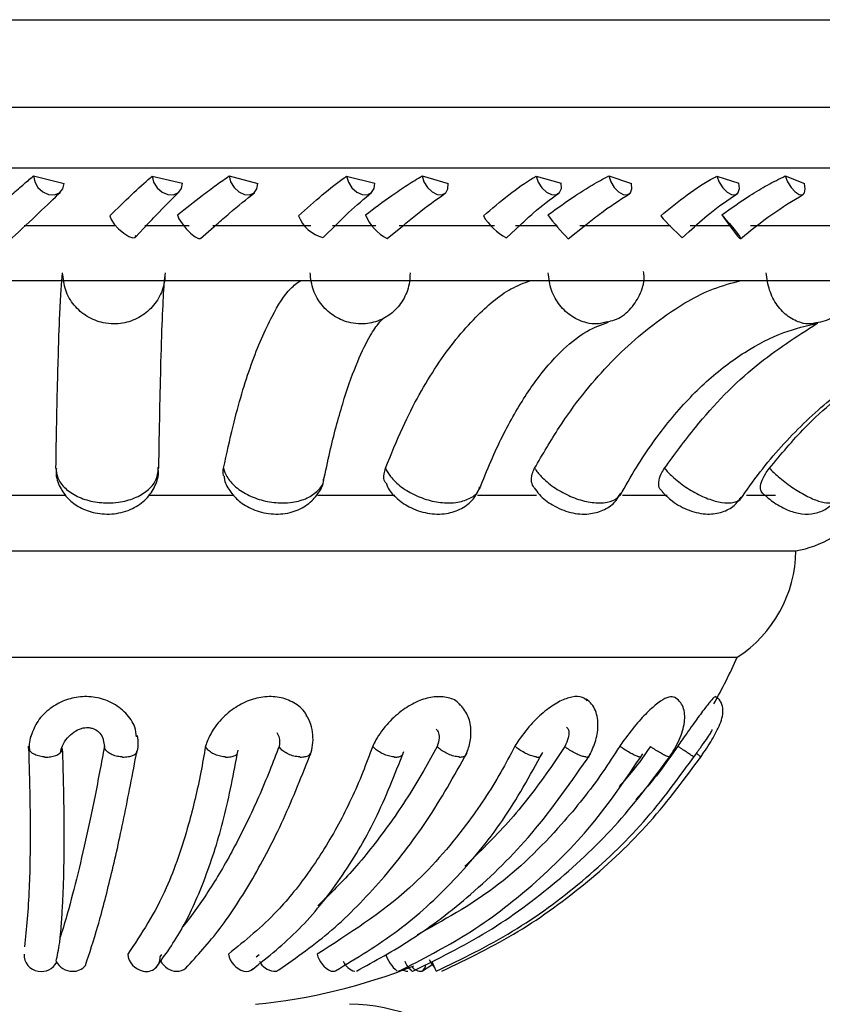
# Model space of a CAD drawing. Header units: millimetres. Extents: x 69 to 135, y 39 to 174.
# Tile 112 of 199: x 83.21 to 84.39, y 117.43 to 118.87. Entities that reach past the tile are written whole.
import ezdxf

# ---------------------------------------------------------------- set-up
doc = ezdxf.new("R2010")
doc.units = ezdxf.units.MM

msp = doc.modelspace()

# ---------------------------------------------------------------- linework, layer by layer
at = {"color": 7, "linetype": 'Continuous', "lineweight": 25}
for p, q in [((82.90701, 118.86784), (85.48509, 118.86784)), ((83.23285, 118.63939), (83.2778, 118.62811)), ((83.4065, 118.63894), (83.45084, 118.62869)), ((83.51898, 118.63939), (83.56087, 118.62811)), ((83.69081, 118.63894), (83.73182, 118.62869)), ((83.80123, 118.63939), (83.83926, 118.62811)), ((83.96789, 118.63894), (84.0048, 118.62869)), ((84.07411, 118.63939), (84.10754, 118.62811)), ((84.23237, 118.63894), (84.26445, 118.62869)), ((84.33232, 118.63939), (84.36049, 118.62811)), ((84.23943, 118.58237), (84.25101, 118.56671)), ((83.38175, 118.54965), (83.40012, 118.5691)), ((83.4769, 118.54797), (83.50061, 118.56846)), ((83.65632, 118.54933), (83.67599, 118.56853)), ((83.74991, 118.54774), (83.77479, 118.56804)), ((83.9247, 118.54904), (83.94527, 118.56802)), ((84.01493, 118.54755), (84.04045, 118.56766)), ((83.21916, 118.56671), (83.35266, 118.56671)), ((83.39563, 118.56671), (83.46035, 118.56671)), ((83.49517, 118.56671), (83.63836, 118.56671)), ((83.67007, 118.56671), (83.73368, 118.56671)), ((83.76777, 118.56671), (83.90706, 118.56671)), ((83.93771, 118.56671), (83.99895, 118.56671)), ((84.03165, 118.56671), (84.16434, 118.56671)), ((84.18175, 118.54883), (84.19193, 118.55791)), ((84.19332, 118.56671), (84.25101, 118.56671)), ((84.25101, 118.56671), (84.26232, 118.55132)), ((84.28169, 118.56671), (84.40518, 118.56671)), ((81.47052, 118.48655), (85.16966, 118.48655)), ((83.15412, 118.17274), (83.27963, 118.17274)), ((83.40184, 118.17274), (83.52621, 118.17274)), ((83.64848, 118.17274), (83.76154, 118.17274)), ((83.88222, 118.17274), (83.96829, 118.17274)), ((84.09422, 118.17274), (84.15971, 118.17274)), ((84.27574, 118.17274), (84.31809, 118.17274)), ((83.12399, 118.09115), (84.34785, 118.09115)), ((83.14034, 117.93553), (84.26217, 117.93553)), ((83.33415, 117.81727), (83.33657, 117.805)), ((83.41788, 117.49746), (83.42063, 117.50091)), ((83.55831, 117.49746), (83.5631, 117.50091)), ((83.80165, 117.47692), (83.81551, 117.48584))]:
    msp.add_line(p, q, dxfattribs=at)
at = {"color": 1, "linetype": 'Continuous', "lineweight": 25}
for p, q in [((82.90701, 118.7399), (85.48509, 118.7399)), ((82.92136, 118.65112), (85.40985, 118.65112))]:
    msp.add_line(p, q, dxfattribs=at)
at = {"color": 7, "linetype": 'Continuous', "lineweight": 25, "flags": 128}
for points in [[(83.23285, 118.63939), (83.23452, 118.63069), (83.23929, 118.6225), (83.24646, 118.61604), (83.25495, 118.61227), (83.2635, 118.61176), (83.27083, 118.61458), (83.27585, 118.62032), (83.2778, 118.62811)], [(83.4065, 118.63894), (83.40852, 118.63027), (83.41355, 118.62217), (83.42085, 118.61585), (83.42932, 118.61227), (83.43769, 118.61196), (83.44471, 118.61497), (83.44932, 118.62084), (83.45084, 118.62869)], [(83.51898, 118.63939), (83.52116, 118.63069), (83.52615, 118.6225), (83.53318, 118.61604), (83.54123, 118.61227), (83.54907, 118.61176), (83.55554, 118.61458), (83.55968, 118.62032), (83.56087, 118.62811)], [(83.69081, 118.63894), (83.69333, 118.63027), (83.69854, 118.62217), (83.70567, 118.61585), (83.71363, 118.61227), (83.72125, 118.61196), (83.72737, 118.61497), (83.73108, 118.62084), (83.73182, 118.62869)], [(83.80123, 118.63939), (83.80389, 118.63069), (83.80899, 118.6225), (83.81576, 118.61604), (83.82319, 118.61227), (83.83018, 118.61176), (83.83568, 118.61458), (83.83886, 118.62032), (83.83926, 118.62811)], [(83.96789, 118.63894), (83.97088, 118.63027), (83.97617, 118.62217), (83.98298, 118.61585), (83.99029, 118.61227), (83.997, 118.61196), (84.00211, 118.61497), (84.00484, 118.62084), (84.0048, 118.62869)], [(84.07411, 118.63939), (84.0772, 118.63069), (84.08232, 118.6225), (84.08869, 118.61604), (84.09537, 118.61227), (84.10136, 118.61176), (84.10577, 118.61458), (84.10794, 118.62032), (84.10754, 118.62811)], [(84.23237, 118.63894), (84.23576, 118.63027), (84.24103, 118.62217), (84.24739, 118.61585), (84.2539, 118.61227), (84.25957, 118.61196), (84.26357, 118.61497), (84.26527, 118.62084), (84.26445, 118.62869)], [(84.33232, 118.63939), (84.33578, 118.63069), (84.34081, 118.6225), (84.34666, 118.61604), (84.35246, 118.61227), (84.35734, 118.61176), (84.36058, 118.61458), (84.36168, 118.62032), (84.36049, 118.62811)], [(83.4434, 118.58237), (83.44559, 118.57685), (83.45006, 118.56977), (83.45612, 118.56221), (83.46283, 118.55534), (83.46917, 118.55024), (83.47414, 118.54768), (83.47681, 118.54789)], [(84.23943, 118.58237), (84.24462, 118.57685), (84.25079, 118.56977), (84.257, 118.56221), (84.26228, 118.55534), (84.26582, 118.55024), (84.26707, 118.54768), (84.26584, 118.54806), (84.26232, 118.55132)], [(83.34444, 118.58088), (83.34633, 118.57555), (83.35086, 118.56885), (83.35735, 118.56182), (83.36478, 118.55555), (83.37201, 118.551), (83.37792, 118.54888), (83.3816, 118.54951), (83.38247, 118.5528)]]:
    msp.add_lwpolyline(points, dxfattribs=at)
at = {"color": 7, "linetype": 'Continuous', "lineweight": 25}
for centre, radius, start, end in [((83.78412, 118.6107), 0.07173, 203.26614, 241.48156), ((84.19018, 118.72663), 0.25057, 215.14996, 225.62278), ((83.66902, 118.5995), 0.05187, 201.04071, 255.73342), ((83.9617, 118.6219), 0.08179, 210.10446, 243.08038), ((84.47024, 118.86473), 0.42782, 221.56628, 227.59983), ((84.3198, 118.24955), 0.16087, 280.04159, 320.55694), ((84.16033, 118.093), 0.18753, 302.89059, 359.43407), ((83.4708, 118.29138), 0.8677, 330.74885, 335.78775), ((83.24297, 117.50052), 0.02405, 177.92372, 262.38695), ((83.24465, 117.50111), 0.02491, 258.72589, 332.47312), ((83.28991, 117.50304), 0.02676, 206.7528, 269.32761), ((83.39824, 117.50397), 0.02772, 185.33319, 259.91056), ((83.39815, 117.49589), 0.0198, 256.0884, 4.52745), ((83.44395, 117.50469), 0.02846, 208.78475, 266.80778), ((83.54883, 117.50702), 0.03147, 190.3062, 254.60931), ((83.5879, 117.50391), 0.02787, 207.62316, 262.50688), ((83.68302, 117.50997), 0.03652, 193.57929, 245.69834), ((83.70989, 117.5016), 0.02633, 203.76939, 254.12302), ((83.79684, 117.51611), 0.05094, 196.7931, 230.71291), ((83.80487, 117.50145), 0.0308, 199.85407, 234.81692), ((83.86318, 117.51905), 0.05762, 206.42274, 220.45261), ((84.23797, 117.67502), 0.46112, 203.53959, 205.47617), ((83.29051, 117.49995), 0.02369, 267.79249, 320.07393), ((83.44314, 117.49489), 0.01863, 267.60579, 311.47535), ((83.54417, 117.491), 0.01479, 255.54236, 313.01941), ((83.4708, 118.29138), 0.8677, 275.74123, 291.51887), ((83.58482, 117.48828), 0.01201, 267.36618, 304.01369), ((83.67064, 117.48457), 0.00833, 251.4042, 296.74145), ((83.78041, 117.49169), 0.01541, 242.02247, 269.21942), ((83.79909, 117.49221), 0.01566, 215.57417, 277.26755), ((83.79596, 117.48579), 0.01045, 299.30456, 2.73038), ((83.69509, 117.17804), 0.25, 0, 90)]:
    msp.add_arc(centre, radius, start, end, dxfattribs=at)
for points, knots in [([(83.16617, 118.58237), (83.17739, 118.59207), (83.19548, 118.60772), (83.21794, 118.62672), (83.22784, 118.63513), (83.23285, 118.63939)], [0, 0, 0, 0, 0.4459211, 0.7192449, 1, 1, 1, 1]), ([(83.34444, 118.58088), (83.35516, 118.59151), (83.37664, 118.6128), (83.39674, 118.63078), (83.40557, 118.63816), (83.4065, 118.63894)], [0, 0, 0, 0, 0.4711072, 0.9438936, 1, 1, 1, 1]), ([(83.4434, 118.58237), (83.45559, 118.59207), (83.47525, 118.60772), (83.50079, 118.62672), (83.51286, 118.63513), (83.51898, 118.63939)], [0, 0, 0, 0, 0.4459242, 0.7192478, 1, 1, 1, 1]), ([(83.62061, 118.58088), (83.63225, 118.59151), (83.65557, 118.6128), (83.67885, 118.63078), (83.68966, 118.63816), (83.69081, 118.63894)], [0, 0, 0, 0, 0.4711067, 0.9438826, 1, 1, 1, 1]), ([(83.71822, 118.58237), (83.73115, 118.59207), (83.752, 118.60772), (83.78013, 118.62672), (83.79413, 118.63513), (83.80123, 118.63939)], [0, 0, 0, 0, 0.4459266, 0.7192325, 1, 1, 1, 1]), ([(83.89094, 118.58088), (83.90327, 118.59151), (83.92797, 118.6128), (83.95397, 118.63078), (83.96656, 118.63816), (83.96789, 118.63894)], [0, 0, 0, 0, 0.4711078, 0.9438933, 1, 1, 1, 1]), ([(83.9853, 118.58237), (83.99871, 118.59207), (84.02035, 118.60772), (84.05051, 118.62672), (84.06618, 118.63513), (84.07411, 118.63939)], [0, 0, 0, 0, 0.4459231, 0.7192344, 1, 1, 1, 1]), ([(84.15015, 118.58088), (84.16293, 118.59151), (84.18854, 118.61281), (84.21677, 118.63078), (84.23088, 118.63816), (84.23237, 118.63894)], [0, 0, 0, 0, 0.4710992, 0.9438962, 1, 1, 1, 1]), ([(84.23943, 118.58237), (84.25307, 118.59207), (84.27507, 118.60772), (84.30668, 118.62672), (84.3237, 118.63513), (84.33232, 118.63939)], [0, 0, 0, 0, 0.44592487, 0.71924249, 1, 1, 1, 1]), ([(83.20113, 118.54823), (83.2148, 118.56096), (83.24213, 118.5864), (83.26231, 118.60601), (83.27239, 118.61582)], [0, 0, 0, 0, 0.5001264, 1, 1, 1, 1]), ([(83.40012, 118.5691), (83.40571, 118.57506), (83.42307, 118.59356), (83.43677, 118.60701), (83.44606, 118.61613)], [0, 0, 0, 0, 0.3219771, 1, 1, 1, 1]), ([(83.50061, 118.56846), (83.50688, 118.5739), (83.52741, 118.59173), (83.5442, 118.60537), (83.55586, 118.61485)], [0, 0, 0, 0, 0.3054636, 1, 1, 1, 1]), ([(83.67599, 118.56853), (83.68195, 118.57445), (83.70037, 118.59274), (83.71648, 118.60599), (83.72737, 118.61496)], [0, 0, 0, 0, 0.3235349, 1, 1, 1, 1]), ([(83.77479, 118.56804), (83.78134, 118.57346), (83.80269, 118.59112), (83.82176, 118.60461), (83.83499, 118.61396)], [0, 0, 0, 0, 0.3067995, 1, 1, 1, 1]), ([(83.94527, 118.56802), (83.95149, 118.5739), (83.97062, 118.592), (83.98879, 118.6051), (84.00106, 118.61394)], [0, 0, 0, 0, 0.3251359, 1, 1, 1, 1]), ([(84.04045, 118.56766), (84.04716, 118.57306), (84.06891, 118.59056), (84.08988, 118.60393), (84.10438, 118.61317)], [0, 0, 0, 0, 0.3082274, 1, 1, 1, 1]), ([(84.19193, 118.55791), (84.20189, 118.56718), (84.22496, 118.58864), (84.24851, 118.60424), (84.26188, 118.61311)], [0, 0, 0, 0, 0.4319977, 1, 1, 1, 1]), ([(84.26689, 118.54747), (84.2821, 118.55983), (84.31227, 118.58435), (84.34343, 118.60318), (84.35887, 118.61251)], [0, 0, 0, 0, 0.5041372, 1, 1, 1, 1]), ([(83.26559, 118.21186), (83.26598, 118.2346), (83.26696, 118.2929), (83.26883, 118.37127), (83.27167, 118.45735), (83.27398, 118.48234), (83.2754, 118.49779)], [0, 0, 0, 0, 0.1476271, 0.3783833, 0.6158246, 1, 1, 1, 1]), ([(83.42538, 118.49779), (83.42502, 118.49219), (83.42414, 118.47821), (83.41512, 118.45717), (83.39819, 118.43814), (83.37577, 118.42578), (83.35364, 118.42205), (83.33161, 118.42436), (83.31065, 118.43263), (83.2914, 118.44944), (83.27802, 118.47196), (83.27628, 118.48908), (83.2754, 118.49779)], [0, 0, 0, 0, 0.0717677, 0.1789295, 0.2859702, 0.3929773, 0.5000216, 0.5670028, 0.6742201, 0.7815578, 0.8889412, 1, 1, 1, 1]), ([(83.42538, 118.49779), (83.4248, 118.49303), (83.42336, 118.48123), (83.42112, 118.43947), (83.41826, 118.35828), (83.41657, 118.26749), (83.41553, 118.21186)], [0, 0, 0, 0, 0.1561045, 0.3868301, 0.6242409, 1, 1, 1, 1]), ([(83.78352, 118.49779), (83.78329, 118.49219), (83.7827, 118.47821), (83.77432, 118.45717), (83.75819, 118.43814), (83.73659, 118.42578), (83.7151, 118.42205), (83.69358, 118.42436), (83.673, 118.43263), (83.6539, 118.44944), (83.64042, 118.47196), (83.6384, 118.48908), (83.63737, 118.49779)], [0, 0, 0, 0, 0.07176657, 0.17893172, 0.28597261, 0.3929803, 0.5000218, 0.56700139, 0.67422, 0.78155704, 0.88894156, 1, 1, 1, 1]), ([(84.07185, 118.42619), (84.07553, 118.42686), (84.08787, 118.42909), (84.10548, 118.44282), (84.12038, 118.46457), (84.12713, 118.48517), (84.1254, 118.49692), (84.12499, 118.49973)], [0, 0, 0, 0, 0.1129757, 0.3789692, 0.6436931, 0.9147949, 1, 1, 1, 1]), ([(84.37724, 118.42495), (84.38205, 118.42569), (84.39486, 118.42767), (84.41242, 118.44056), (84.42702, 118.46029), (84.43466, 118.4815), (84.43355, 118.49528), (84.43312, 118.5005)], [0, 0, 0, 0, 0.1404057, 0.3744175, 0.6067098, 0.8510088, 1, 1, 1, 1]), ([(83.51075, 118.21186), (83.51531, 118.23274), (83.52761, 118.28922), (83.55107, 118.36762), (83.57966, 118.43331), (83.60428, 118.47265), (83.61864, 118.48297), (83.62361, 118.48655)], [0, 0, 0, 0, 0.149701, 0.4048635, 0.6674231, 0.8848553, 1, 1, 1, 1]), ([(83.74758, 118.21186), (83.75586, 118.23211), (83.77871, 118.288), (83.82237, 118.36618), (83.87617, 118.43245), (83.92278, 118.47237), (83.95016, 118.48288), (83.95973, 118.48655)], [0, 0, 0, 0, 0.145037, 0.4000864, 0.6625273, 0.8820915, 1, 1, 1, 1]), ([(83.96573, 118.21186), (83.97752, 118.23211), (84.01005, 118.288), (84.07223, 118.36618), (84.14884, 118.43245), (84.21523, 118.47237), (84.25421, 118.48288), (84.26783, 118.48655)], [0, 0, 0, 0, 0.1450379, 0.4000862, 0.6625263, 0.8820912, 1, 1, 1, 1]), ([(83.65703, 118.19291), (83.66008, 118.20736), (83.66883, 118.24874), (83.68474, 118.30788), (83.70433, 118.36417), (83.72286, 118.40286), (83.73721, 118.42452), (83.74482, 118.431), (83.74412, 118.43058), (83.74398, 118.43049)], [0, 0, 0, 0, 0.1021088, 0.2923984, 0.4796536, 0.6614265, 0.8156046, 0.9622108, 1, 1, 1, 1]), ([(83.88509, 118.18112), (83.89066, 118.19515), (83.90667, 118.23547), (83.93577, 118.29302), (83.97202, 118.34815), (84.00837, 118.38834), (84.04354, 118.41502), (84.06337, 118.42184), (84.07355, 118.42535)], [0, 0, 0, 0, 0.0967512, 0.2781146, 0.4576797, 0.6353813, 0.8126765, 1, 1, 1, 1]), ([(84.09078, 118.17206), (84.0986, 118.1859), (84.1214, 118.22623), (84.16334, 118.28431), (84.21688, 118.34103), (84.27312, 118.38371), (84.32784, 118.41188), (84.3634, 118.4203), (84.37989, 118.4242)], [0, 0, 0, 0, 0.0965156, 0.2812544, 0.465831, 0.650893, 0.8380537, 1, 1, 1, 1]), ([(84.15566, 118.21186), (84.17046, 118.23207), (84.2113, 118.28784), (84.28491, 118.36343), (84.34894, 118.40455), (84.37926, 118.42402)], [0, 0, 0, 0, 0.2303737, 0.6354952, 1, 1, 1, 1]), ([(84.26591, 118.16564), (84.27569, 118.17944), (84.30456, 118.22015), (84.35823, 118.2793), (84.42799, 118.3378), (84.50273, 118.38232), (84.57502, 118.41115), (84.62242, 118.41994), (84.64318, 118.42378)], [0, 0, 0, 0, 0.0961879, 0.2838545, 0.4718761, 0.6608742, 0.8514835, 1, 1, 1, 1]), ([(84.30907, 118.21186), (84.3261, 118.2323), (84.36799, 118.28258), (84.41769, 118.32267), (84.44718, 118.34646)], [0, 0, 0, 0, 0.4064577, 1, 1, 1, 1]), ([(83.26559, 118.21186), (83.26598, 118.20779), (83.26688, 118.19818), (83.27646, 118.18393), (83.29367, 118.17132), (83.31627, 118.16313), (83.33845, 118.16065), (83.36045, 118.16218), (83.38128, 118.16767), (83.40029, 118.17881), (83.41361, 118.19403), (83.41487, 118.20574), (83.41553, 118.21186)], [0, 0, 0, 0, 0.0774687, 0.1832119, 0.2888299, 0.3944243, 0.5000508, 0.5661451, 0.6719446, 0.7778626, 0.8838218, 1, 1, 1, 1]), ([(83.26639, 118.21149), (83.26613, 118.20954), (83.2649, 118.20019), (83.27082, 118.18412), (83.28296, 118.1666), (83.30078, 118.15349), (83.32382, 118.14525), (83.35102, 118.144), (83.37728, 118.15124), (83.39832, 118.16582), (83.41114, 118.18526), (83.4167, 118.20209), (83.41504, 118.21114), (83.41471, 118.21292)], [0, 0, 0, 0, 0.0263613, 0.126256, 0.2182143, 0.312917, 0.418835, 0.5403424, 0.6635693, 0.7746807, 0.8768362, 0.9757041, 1, 1, 1, 1]), ([(83.51141, 118.20028), (83.51098, 118.20138), (83.50951, 118.20508), (83.51024, 118.20906), (83.51075, 118.21186)], [0, 0, 0, 0, 0.2960054, 1, 1, 1, 1]), ([(83.74813, 118.19034), (83.74779, 118.1908), (83.74509, 118.19449), (83.74485, 118.20226), (83.7468, 118.20912), (83.74758, 118.21186)], [0, 0, 0, 0, 0.0783344, 0.6322932, 1, 1, 1, 1]), ([(83.74758, 118.21186), (83.74982, 118.20779), (83.75511, 118.19818), (83.7704, 118.18393), (83.79185, 118.17132), (83.81614, 118.16312), (83.83736, 118.16066), (83.85667, 118.16217), (83.87259, 118.16779), (83.88342, 118.17609), (83.88496, 118.18281), (83.88536, 118.18457)], [0, 0, 0, 0, 0.0949704, 0.2246118, 0.354097, 0.4835455, 0.6130396, 0.6940643, 0.8237736, 0.9536201, 1, 1, 1, 1]), ([(83.96507, 118.18316), (83.96355, 118.18588), (83.96029, 118.19173), (83.96121, 118.2022), (83.96444, 118.2091), (83.96573, 118.21186)], [0, 0, 0, 0, 0.343276, 0.7379398, 1, 1, 1, 1]), ([(84.15194, 118.17868), (84.15087, 118.17967), (84.14759, 118.18267), (84.14692, 118.19151), (84.14961, 118.20215), (84.15393, 118.20909), (84.15566, 118.21186)], [0, 0, 0, 0, 0.1539315, 0.4716172, 0.7891666, 1, 1, 1, 1]), ([(84.29911, 118.17533), (84.29784, 118.17727), (84.29531, 118.18114), (84.29692, 118.19143), (84.30184, 118.20216), (84.30701, 118.20909), (84.30907, 118.21186)], [0, 0, 0, 0, 0.2717696, 0.5452185, 0.8185324, 1, 1, 1, 1]), ([(83.51157, 118.20031), (83.51173, 118.19858), (83.51252, 118.19012), (83.52093, 118.17646), (83.53568, 118.16092), (83.55718, 118.14922), (83.58377, 118.14357), (83.61075, 118.14638), (83.63378, 118.15715), (83.6493, 118.17401), (83.65738, 118.1881), (83.65749, 118.19574), (83.65749, 118.19606)], [0, 0, 0, 0, 0.0266745, 0.1307006, 0.2376448, 0.3585922, 0.4985428, 0.6403649, 0.766062, 0.8821907, 0.995115, 1, 1, 1, 1]), ([(83.74839, 118.19045), (83.74906, 118.18858), (83.75202, 118.18038), (83.76341, 118.16783), (83.78283, 118.15368), (83.80886, 118.14487), (83.83568, 118.14423), (83.85881, 118.15189), (83.87668, 118.16538), (83.88295, 118.17801), (83.88596, 118.18409)], [0, 0, 0, 0, 0.0351477, 0.1540094, 0.2921075, 0.4544059, 0.616606, 0.7541436, 0.8818323, 1, 1, 1, 1]), ([(83.96525, 118.18329), (83.9676, 118.17988), (83.97451, 118.16986), (83.99257, 118.15667), (84.01789, 118.14601), (84.04353, 118.14373), (84.06576, 118.14949), (84.08276, 118.16025), (84.08919, 118.17097), (84.092, 118.17566)], [0, 0, 0, 0, 0.08338641, 0.24535794, 0.43246134, 0.61203618, 0.75313115, 0.89206189, 1, 1, 1, 1]), ([(84.15159, 118.17831), (84.15653, 118.17335), (84.16801, 118.16182), (84.19187, 118.14927), (84.2169, 118.14348), (84.23987, 118.14674), (84.2575, 118.15569), (84.26462, 118.16522), (84.26781, 118.16949)], [0, 0, 0, 0, 0.156661, 0.3645669, 0.5722869, 0.7379435, 0.88261, 1, 1, 1, 1]), ([(84.29917, 118.17541), (84.30465, 118.17064), (84.31644, 118.16036), (84.3364, 118.14987), (84.3561, 118.14438), (84.3754, 118.1451), (84.39322, 118.15179), (84.4016, 118.16059), (84.40573, 118.16492)], [0, 0, 0, 0, 0.1765225, 0.3799897, 0.5467288, 0.7058826, 0.8551596, 1, 1, 1, 1]), ([(83.38351, 117.81906), (83.38298, 117.82386), (83.3816, 117.8363), (83.36864, 117.85437), (83.3484, 117.86979), (83.32358, 117.87807), (83.29837, 117.87845), (83.2745, 117.87183), (83.25341, 117.8588), (83.2363, 117.84054), (83.23111, 117.82561), (83.22858, 117.81831)], [0, 0, 0, 0, 0.0756021, 0.1963267, 0.3175695, 0.4290979, 0.5384384, 0.6425976, 0.7544512, 0.8800591, 1, 1, 1, 1]), ([(83.63233, 117.84912), (83.63174, 117.85062), (83.62842, 117.85903), (83.61453, 117.86959), (83.59288, 117.87812), (83.56862, 117.87844), (83.54456, 117.87183), (83.52169, 117.85882), (83.50125, 117.83938), (83.48954, 117.82037), (83.48551, 117.80862), (83.48448, 117.80561)], [0, 0, 0, 0, 0.0292241, 0.1640557, 0.2880905, 0.4096875, 0.5255238, 0.6499154, 0.7896121, 0.9461389, 1, 1, 1, 1]), ([(83.85696, 117.8649), (83.85599, 117.86632), (83.85164, 117.87268), (83.8374, 117.8778), (83.81692, 117.87852), (83.7946, 117.87181), (83.7722, 117.85882), (83.75051, 117.83938), (83.73642, 117.82037), (83.73043, 117.80862), (83.72889, 117.80561)], [0, 0, 0, 0, 0.0409671, 0.1832711, 0.322769, 0.4556602, 0.598369, 0.7586368, 0.9382124, 1, 1, 1, 1]), ([(84.04255, 117.87205), (84.04046, 117.87389), (84.03503, 117.87869), (84.02077, 117.87828), (84.00257, 117.87187), (83.98252, 117.8588), (83.96154, 117.83939), (83.9463, 117.82037), (83.93888, 117.80862), (83.93699, 117.80561)], [0, 0, 0, 0, 0.0959774, 0.2503879, 0.3974806, 0.5554438, 0.732836, 0.9316059, 1, 1, 1, 1]), ([(84.17104, 117.87683), (84.16829, 117.87749), (84.1629, 117.87877), (84.14974, 117.87174), (84.13402, 117.85884), (84.11555, 117.83937), (84.10054, 117.82037), (84.09236, 117.80862), (84.09027, 117.80561)], [0, 0, 0, 0, 0.1705932, 0.3333518, 0.508122, 0.7043981, 0.9243243, 1, 1, 1, 1]), ([(84.16222, 117.78789), (84.16765, 117.79686), (84.17818, 117.81426), (84.1851, 117.83657), (84.1857, 117.85221), (84.18339, 117.86249), (84.17863, 117.87121), (84.17317, 117.87521), (84.17053, 117.87714)], [0, 0, 0, 0, 0.2740285, 0.5316348, 0.6574632, 0.7782503, 0.8929234, 1, 1, 1, 1]), ([(84.23, 117.87699), (84.22977, 117.87733), (84.22917, 117.87818), (84.22322, 117.87163), (84.21319, 117.85888), (84.19889, 117.83936), (84.18543, 117.82037), (84.17722, 117.80862), (84.17511, 117.80561)], [0, 0, 0, 0, 0.1123529, 0.2865361, 0.4735781, 0.6836407, 0.9190122, 1, 1, 1, 1]), ([(84.20738, 117.7875), (84.21283, 117.79567), (84.22345, 117.81158), (84.23454, 117.83131), (84.24018, 117.84647), (84.24196, 117.85833), (84.23985, 117.86796), (84.23534, 117.87465), (84.23179, 117.87702), (84.22999, 117.87822)], [0, 0, 0, 0, 0.2455071, 0.4781425, 0.5979052, 0.723227, 0.8571081, 0.9277554, 1, 1, 1, 1]), ([(83.86498, 117.79154), (83.86731, 117.79781), (83.87213, 117.81078), (83.87338, 117.83124), (83.86909, 117.85185), (83.86024, 117.86217), (83.85569, 117.86748)], [0, 0, 0, 0, 0.227911, 0.470827, 0.7274697, 1, 1, 1, 1]), ([(84.04491, 117.78967), (84.04837, 117.79677), (84.05556, 117.81153), (84.05893, 117.8313), (84.05807, 117.84675), (84.05504, 117.8578), (84.04957, 117.8675), (84.04401, 117.87204), (84.04122, 117.87432)], [0, 0, 0, 0, 0.2217756, 0.4608571, 0.5888992, 0.7236937, 0.8611207, 1, 1, 1, 1]), ([(83.638, 117.79321), (83.6392, 117.79787), (83.64168, 117.80748), (83.64184, 117.82246), (83.63911, 117.83777), (83.63421, 117.84696), (83.63171, 117.85163)], [0, 0, 0, 0, 0.233665, 0.4818761, 0.7365408, 1, 1, 1, 1]), ([(84.0124, 117.83336), (84.01317, 117.83274), (84.01509, 117.8312), (84.01637, 117.82596), (84.01535, 117.81694), (84.01184, 117.80931), (84.00987, 117.805)], [0, 0, 0, 0, 0.1345956, 0.33532, 0.6254339, 1, 1, 1, 1]), ([(83.22841, 117.82007), (83.22759, 117.81628), (83.22602, 117.80892), (83.22683, 117.80144), (83.22723, 117.79781)], [0, 0, 0, 0, 0.51528849, 1, 1, 1, 1]), ([(83.27225, 117.7957), (83.27304, 117.79918), (83.2748, 117.80688), (83.28161, 117.81751), (83.29119, 117.82642), (83.30064, 117.83097), (83.30789, 117.83272), (83.31285, 117.83285), (83.31759, 117.83205), (83.32376, 117.82985), (83.33064, 117.82475), (83.33334, 117.81912), (83.33479, 117.81611)], [0, 0, 0, 0, 0.12607084, 0.27964364, 0.42101107, 0.54773573, 0.60176868, 0.65121687, 0.70274834, 0.75641716, 0.86961954, 1, 1, 1, 1]), ([(83.38399, 117.79492), (83.38487, 117.79911), (83.3867, 117.80775), (83.38551, 117.81652), (83.3849, 117.82104)], [0, 0, 0, 0, 0.4849941, 1, 1, 1, 1]), ([(83.58879, 117.8257), (83.59013, 117.82309), (83.5934, 117.81675), (83.59253, 117.80935), (83.59202, 117.805)], [0, 0, 0, 0, 0.4120259, 1, 1, 1, 1]), ([(83.82154, 117.83094), (83.82268, 117.82955), (83.82558, 117.826), (83.82669, 117.81687), (83.82452, 117.80928), (83.8233, 117.805)], [0, 0, 0, 0, 0.2182312, 0.559431, 1, 1, 1, 1]), ([(84.19868, 117.78958), (84.2019, 117.79416), (84.2084, 117.80341), (84.21682, 117.81525), (84.22308, 117.82416), (84.22535, 117.8283), (84.22565, 117.82979), (84.22533, 117.82999), (84.22533, 117.82999)], [0, 0, 0, 0, 0.25340175, 0.5116323, 0.73274567, 0.91865323, 0.99949666, 1, 1, 1, 1]), ([(83.22545, 117.80561), (83.22587, 117.79276), (83.22719, 117.7526), (83.22824, 117.6801), (83.22721, 117.58698), (83.22242, 117.53879), (83.21978, 117.5123)], [0, 0, 0, 0, 0.1023788, 0.3202197, 0.626306, 1, 1, 1, 1]), ([(83.24876, 117.78969), (83.24855, 117.7897), (83.24554, 117.78992), (83.23979, 117.79097), (83.2327, 117.79391), (83.22764, 117.79796), (83.22535, 117.80207), (83.22542, 117.80463), (83.22545, 117.80561)], [0, 0, 0, 0, 0.0159096, 0.2294898, 0.4430978, 0.656476, 0.8694325, 1, 1, 1, 1]), ([(83.33657, 117.805), (83.33438, 117.79322), (83.32715, 117.75437), (83.31471, 117.69309), (83.29939, 117.62524), (83.28578, 117.57223), (83.27673, 117.54111), (83.2727, 117.52824), (83.27205, 117.52619)], [0, 0, 0, 0, 0.102033, 0.33641, 0.5707802, 0.8051537, 0.9689788, 1, 1, 1, 1]), ([(83.36253, 117.78969), (83.36232, 117.7897), (83.35932, 117.78986), (83.35345, 117.79078), (83.3459, 117.79355), (83.34015, 117.79746), (83.33713, 117.80149), (83.33673, 117.80404), (83.33657, 117.805)], [0, 0, 0, 0, 0.0158506, 0.2295357, 0.4432154, 0.6567623, 0.8698334, 1, 1, 1, 1]), ([(83.48448, 117.80561), (83.48223, 117.79276), (83.47519, 117.7526), (83.45765, 117.68004), (83.42463, 117.58244), (83.39044, 117.53111), (83.37065, 117.50139)], [0, 0, 0, 0, 0.0977539, 0.3057555, 0.5980197, 1, 1, 1, 1]), ([(83.59202, 117.805), (83.5875, 117.79322), (83.57262, 117.75437), (83.55094, 117.70568), (83.52154, 117.64758), (83.49687, 117.60518), (83.47133, 117.56769), (83.45822, 117.54983), (83.45146, 117.54171), (83.4513, 117.54152)], [0, 0, 0, 0, 0.1103265, 0.3637558, 0.4903143, 0.7437387, 0.8702942, 0.9968526, 1, 1, 1, 1]), ([(83.51315, 117.78969), (83.51294, 117.7897), (83.51004, 117.78992), (83.5042, 117.79097), (83.49629, 117.79391), (83.48981, 117.79796), (83.4859, 117.80207), (83.48487, 117.80463), (83.48448, 117.80561)], [0, 0, 0, 0, 0.015913, 0.2294773, 0.4430703, 0.6564134, 0.8693717, 1, 1, 1, 1]), ([(83.72889, 117.80561), (83.72417, 117.79277), (83.70941, 117.75262), (83.67978, 117.69005), (83.63775, 117.62215), (83.58495, 117.55577), (83.5423, 117.5212), (83.51787, 117.50139)], [0, 0, 0, 0, 0.0976903, 0.3055517, 0.5134131, 0.7212716, 1, 1, 1, 1]), ([(83.62241, 117.78969), (83.62221, 117.7897), (83.61941, 117.78986), (83.61366, 117.79078), (83.60555, 117.79355), (83.59859, 117.79746), (83.59406, 117.80149), (83.59258, 117.80404), (83.59202, 117.805)], [0, 0, 0, 0, 0.0158278, 0.2295317, 0.4432363, 0.6567557, 0.869857, 1, 1, 1, 1]), ([(83.93699, 117.80561), (83.93022, 117.79276), (83.90905, 117.7526), (83.8605, 117.68004), (83.77511, 117.58244), (83.6943, 117.53111), (83.64752, 117.50139)], [0, 0, 0, 0, 0.0977551, 0.3057571, 0.5980207, 1, 1, 1, 1]), ([(83.8233, 117.805), (83.81686, 117.79322), (83.79566, 117.75436), (83.75592, 117.69322), (83.70411, 117.62641), (83.66682, 117.5898), (83.64888, 117.57218)], [0, 0, 0, 0, 0.1294849, 0.42691101, 0.72433753, 1, 1, 1, 1]), ([(83.76038, 117.78969), (83.7602, 117.7897), (83.75765, 117.78992), (83.75225, 117.79097), (83.74423, 117.79391), (83.73691, 117.79796), (83.73171, 117.80207), (83.72967, 117.80463), (83.72889, 117.80561)], [0, 0, 0, 0, 0.0159406, 0.2295122, 0.4431051, 0.6564752, 0.8693854, 1, 1, 1, 1]), ([(84.09027, 117.80561), (84.08205, 117.79276), (84.05636, 117.75259), (83.99803, 117.68021), (83.91057, 117.5941), (83.83244, 117.55085), (83.79381, 117.52946)], [0, 0, 0, 0, 0.1106056, 0.3459523, 0.6766352, 1, 1, 1, 1]), ([(83.85543, 117.78969), (83.85526, 117.7897), (83.85291, 117.78986), (83.84778, 117.79078), (83.83984, 117.79355), (83.83228, 117.79746), (83.82664, 117.80149), (83.82422, 117.80404), (83.8233, 117.805)], [0, 0, 0, 0, 0.01585085, 0.22953235, 0.44323824, 0.65678088, 0.8698379, 1, 1, 1, 1]), ([(84.00987, 117.805), (84.00208, 117.79323), (83.9764, 117.75442), (83.92906, 117.6938), (83.88529, 117.65081), (83.86391, 117.62982)], [0, 0, 0, 0, 0.1821822, 0.6006585, 1, 1, 1, 1]), ([(83.96849, 117.78969), (83.96836, 117.7897), (83.96638, 117.78992), (83.9619, 117.79097), (83.95448, 117.79391), (83.94696, 117.79796), (83.94096, 117.80207), (83.93808, 117.80463), (83.93699, 117.80561)], [0, 0, 0, 0, 0.0158935, 0.2294869, 0.4430817, 0.6564572, 0.8693833, 1, 1, 1, 1]), ([(84.04088, 117.78969), (84.04076, 117.7897), (84.03905, 117.78986), (84.03502, 117.79078), (84.02795, 117.79355), (84.02046, 117.79745), (84.01422, 117.80149), (84.01106, 117.80404), (84.00987, 117.805)], [0, 0, 0, 0, 0.0158274, 0.2295214, 0.4432362, 0.6567942, 0.8698527, 1, 1, 1, 1]), ([(84.13515, 117.805), (84.12686, 117.79309), (84.11271, 117.77275), (84.0963, 117.75429), (84.0895, 117.74665)], [0, 0, 0, 0, 0.5857327, 1, 1, 1, 1]), ([(84.11899, 117.78969), (84.11891, 117.7897), (84.11769, 117.78992), (84.11452, 117.79097), (84.10836, 117.79391), (84.10132, 117.79796), (84.09503, 117.80207), (84.09158, 117.80463), (84.09027, 117.80561)], [0, 0, 0, 0, 0.0159233, 0.2295065, 0.4430943, 0.656471, 0.8693991, 1, 1, 1, 1]), ([(84.17511, 117.80561), (84.16629, 117.79267), (84.14766, 117.76535), (84.12561, 117.74065), (84.11399, 117.72765)], [0, 0, 0, 0, 0.4732848, 1, 1, 1, 1]), ([(84.16228, 117.78969), (84.16222, 117.7897), (84.16133, 117.78986), (84.15872, 117.79078), (84.15316, 117.79355), (84.14641, 117.79746), (84.14012, 117.80149), (84.13651, 117.80404), (84.13515, 117.805)], [0, 0, 0, 0, 0.0158616, 0.2295565, 0.4432674, 0.6567966, 0.8698589, 1, 1, 1, 1]), ([(84.1985, 117.78969), (84.19848, 117.7897), (84.19814, 117.78992), (84.19655, 117.79097), (84.19221, 117.79391), (84.18626, 117.79796), (84.18025, 117.80207), (84.17653, 117.80463), (84.17511, 117.80561)], [0, 0, 0, 0, 0.0159086, 0.2294868, 0.4430692, 0.6564481, 0.8693875, 1, 1, 1, 1]), ([(83.24876, 117.78969), (83.24897, 117.78967), (83.25198, 117.78948), (83.25788, 117.78973), (83.26555, 117.79164), (83.27148, 117.79491), (83.27469, 117.79862), (83.27522, 117.80115), (83.27542, 117.8021)], [0, 0, 0, 0, 0.0159216, 0.2296134, 0.4433017, 0.6568235, 0.8699189, 1, 1, 1, 1]), ([(83.27205, 117.52619), (83.27253, 117.53156), (83.27372, 117.5449), (83.27523, 117.5685), (83.27695, 117.60684), (83.2778, 117.64993), (83.27775, 117.70176), (83.2771, 117.74805), (83.27597, 117.78446), (83.27542, 117.8021)], [0, 0, 0, 0, 0.0806243, 0.2001929, 0.319763, 0.559213, 0.6787809, 0.8443888, 1, 1, 1, 1]), ([(83.30869, 117.48476), (83.31473, 117.50292), (83.3268, 117.5392), (83.34581, 117.61294), (83.36507, 117.69821), (83.37777, 117.7649), (83.38412, 117.79828)], [0, 0, 0, 0, 0.2499017, 0.4992918, 0.749456, 1, 1, 1, 1]), ([(83.36253, 117.78969), (83.36274, 117.78968), (83.36574, 117.78955), (83.37155, 117.78991), (83.37857, 117.79204), (83.38295, 117.79442), (83.38395, 117.79619), (83.38412, 117.7965)], [0, 0, 0, 0, 0.02255905, 0.32658711, 0.63060435, 0.93431343, 1, 1, 1, 1]), ([(83.41223, 117.48184), (83.4255, 117.50035), (83.45197, 117.53729), (83.48495, 117.61218), (83.51274, 117.69851), (83.52558, 117.76577), (83.53202, 117.79944)], [0, 0, 0, 0, 0.25145624, 0.50183952, 0.75059025, 1, 1, 1, 1]), ([(83.45547, 117.48093), (83.47233, 117.49927), (83.50601, 117.53592), (83.55392, 117.61029), (83.59915, 117.69618), (83.62574, 117.76329), (83.63905, 117.79686)], [0, 0, 0, 0, 0.2500821, 0.4995456, 0.7496628, 1, 1, 1, 1]), ([(83.51315, 117.78969), (83.51335, 117.78967), (83.51625, 117.78948), (83.52162, 117.78975), (83.52774, 117.79144), (83.52992, 117.79351), (83.53089, 117.79444)], [0, 0, 0, 0, 0.0259075, 0.3739147, 0.7219886, 1, 1, 1, 1]), ([(83.55289, 117.47901), (83.57611, 117.49757), (83.62245, 117.53463), (83.68246, 117.60981), (83.73483, 117.69649), (83.76116, 117.76403), (83.77435, 117.79784)], [0, 0, 0, 0, 0.2514688, 0.5018708, 0.75063, 1, 1, 1, 1]), ([(83.59154, 117.47833), (83.61773, 117.49674), (83.67003, 117.53351), (83.7426, 117.60819), (83.80977, 117.69444), (83.84786, 117.76183), (83.86691, 117.79554)], [0, 0, 0, 0, 0.2501336, 0.4996286, 0.7497417, 1, 1, 1, 1]), ([(83.62241, 117.78969), (83.6226, 117.78968), (83.62539, 117.78955), (83.63043, 117.78994), (83.63583, 117.79174), (83.63745, 117.79382), (83.63814, 117.7947)], [0, 0, 0, 0, 0.0263708, 0.3817321, 0.7371182, 1, 1, 1, 1]), ([(83.67439, 117.47713), (83.70546, 117.49567), (83.76747, 117.53266), (83.84911, 117.60784), (83.92138, 117.69463), (83.95885, 117.7623), (83.97762, 117.79619)], [0, 0, 0, 0, 0.2513794, 0.5017578, 0.7505595, 1, 1, 1, 1]), ([(83.70508, 117.47667), (83.73216, 117.49142), (83.79034, 117.52311), (83.877, 117.59008), (83.9676, 117.67877), (84.02001, 117.75431), (84.04767, 117.79419)], [0, 0, 0, 0, 0.2034391, 0.437082, 0.7028958, 1, 1, 1, 1]), ([(83.76038, 117.78969), (83.76056, 117.78967), (83.76309, 117.78948), (83.76744, 117.78978), (83.7714, 117.79115), (83.77217, 117.79275), (83.77239, 117.79323)], [0, 0, 0, 0, 0.0297507, 0.4297675, 0.829858, 1, 1, 1, 1]), ([(83.76687, 117.47638), (83.80087, 117.49368), (83.87011, 117.5289), (83.96471, 117.60136), (84.0528, 117.68865), (84.09998, 117.75869), (84.12403, 117.7944)], [0, 0, 0, 0, 0.2368778, 0.4824608, 0.7361704, 1, 1, 1, 1]), ([(83.78755, 117.47632), (83.82457, 117.49465), (83.89856, 117.53126), (83.99903, 117.60579), (84.09053, 117.69202), (84.14073, 117.75951), (84.16584, 117.79327)], [0, 0, 0, 0, 0.2498357, 0.4992281, 0.7494518, 1, 1, 1, 1]), ([(83.82192, 117.47628), (83.85975, 117.49468), (83.93526, 117.5314), (84.03659, 117.60611), (84.12781, 117.69241), (84.1768, 117.75979), (84.20134, 117.79353)], [0, 0, 0, 0, 0.251178, 0.5014672, 0.75033, 1, 1, 1, 1]), ([(83.83009, 117.47629), (83.86783, 117.49462), (83.94324, 117.53125), (84.04484, 117.60581), (84.13677, 117.69209), (84.18652, 117.75963), (84.21141, 117.79342)], [0, 0, 0, 0, 0.2497936, 0.4991737, 0.7494116, 1, 1, 1, 1]), ([(83.85543, 117.78969), (83.85559, 117.78968), (83.85792, 117.78955), (83.86175, 117.78998), (83.86493, 117.79134), (83.86526, 117.79281), (83.86533, 117.79312)], [0, 0, 0, 0, 0.0316731, 0.4589461, 0.8862283, 1, 1, 1, 1]), ([(83.96849, 117.78969), (83.96863, 117.78967), (83.97057, 117.78948), (83.97371, 117.78965), (83.97476, 117.79107), (83.97528, 117.79177)], [0, 0, 0, 0, 0.0368879, 0.5314705, 1, 1, 1, 1]), ([(84.04088, 117.78969), (84.04099, 117.78968), (84.04265, 117.78955), (84.04491, 117.78973), (84.04534, 117.79099), (84.04551, 117.79147)], [0, 0, 0, 0, 0.0434326, 0.6289163, 1, 1, 1, 1]), ([(84.11899, 117.78969), (84.11907, 117.78967), (84.12025, 117.78948), (84.12079, 117.78974), (84.12129, 117.78999)], [0, 0, 0, 0, 0.0692035, 1, 1, 1, 1]), ([(84.16228, 117.78969), (84.16234, 117.78968), (84.16292, 117.78958), (84.16305, 117.7898), (84.16317, 117.78999)], [0, 0, 0, 0, 0.1041401, 1, 1, 1, 1]), ([(84.20886, 117.78969), (84.20886, 117.7897), (84.20885, 117.78986), (84.20784, 117.79083), (84.20537, 117.79279), (84.20298, 117.7945), (84.20243, 117.7949)], [0, 0, 0, 0, 0.0312063, 0.4518356, 0.8725249, 1, 1, 1, 1]), ([(84.1985, 117.78969), (84.19853, 117.78967), (84.19864, 117.7896), (84.19853, 117.78968), (84.19844, 117.78974)], [0, 0, 0, 0, 0.21141737, 1, 1, 1, 1]), ([(83.26602, 117.49099), (83.26769, 117.49914), (83.26957, 117.50832), (83.27156, 117.52172), (83.27187, 117.52425), (83.27198, 117.52528), (83.27204, 117.52596), (83.27205, 117.52616), (83.27205, 117.52619)], [0, 0, 0, 0, 0.8384566, 0.9432799, 0.9664678, 0.9898905, 0.9981336, 1, 1, 1, 1])]:
    msp.add_open_spline(points, degree=3, knots=knots, dxfattribs=at)
at = {"color": 1, "linetype": 'Continuous', "lineweight": 25}
for points, knots in [([(84.07194, 118.42585), (84.0668, 118.42451), (84.05705, 118.42195), (84.03919, 118.42452), (84.01992, 118.43259), (84.00181, 118.44946), (83.98883, 118.47196), (83.9866, 118.48908), (83.98547, 118.49779)], [0, 0, 0, 0, 0.12965154, 0.24625081, 0.43289304, 0.61974439, 0.80667329, 1, 1, 1, 1]), ([(84.37728, 118.42479), (84.37442, 118.42398), (84.3675, 118.42203), (84.3534, 118.42462), (84.33626, 118.43255), (84.31993, 118.44947), (84.308, 118.47195), (84.30568, 118.48908), (84.3045, 118.49779)], [0, 0, 0, 0, 0.0865027, 0.2088875, 0.4047787, 0.6008909, 0.7970892, 1, 1, 1, 1]), ([(83.51075, 118.21186), (83.51209, 118.20779), (83.51526, 118.19818), (83.52797, 118.18393), (83.54773, 118.17132), (83.57169, 118.16313), (83.59391, 118.16065), (83.61496, 118.16219), (83.63411, 118.16765), (83.64939, 118.17889), (83.65741, 118.18906), (83.65715, 118.19524), (83.65712, 118.19593)], [0, 0, 0, 0, 0.0863489, 0.2042103, 0.3219438, 0.439641, 0.5573786, 0.63105, 0.7489857, 0.8670439, 0.9851515, 1, 1, 1, 1]), ([(83.96573, 118.21186), (83.96877, 118.20779), (83.97595, 118.19818), (83.99315, 118.18393), (84.01535, 118.17132), (84.03887, 118.16313), (84.0583, 118.16063), (84.0747, 118.16224), (84.08672, 118.16667), (84.09031, 118.17319), (84.09175, 118.17582)], [0, 0, 0, 0, 0.104247, 0.2465488, 0.3886818, 0.5307738, 0.6729151, 0.7618573, 0.9042323, 1, 1, 1, 1]), ([(84.15566, 118.21186), (84.15936, 118.20779), (84.16812, 118.19818), (84.18648, 118.18393), (84.20847, 118.17131), (84.23019, 118.16315), (84.24698, 118.16058), (84.25971, 118.16236), (84.26694, 118.16503), (84.26796, 118.16895), (84.26802, 118.16918)], [0, 0, 0, 0, 0.114118, 0.2699027, 0.4255054, 0.5810691, 0.7366716, 0.8340504, 0.9899069, 1, 1, 1, 1]), ([(84.30907, 118.21186), (84.31328, 118.20779), (84.32323, 118.19818), (84.34196, 118.18393), (84.36273, 118.17133), (84.38184, 118.16308), (84.39481, 118.16079), (84.40285, 118.16162), (84.40444, 118.16433), (84.40517, 118.16557)], [0, 0, 0, 0, 0.12456, 0.2945963, 0.4644317, 0.6342251, 0.8040668, 0.9103468, 1, 1, 1, 1])]:
    msp.add_open_spline(points, degree=3, knots=knots, dxfattribs=at)

doc.saveas('drawing.dxf')
